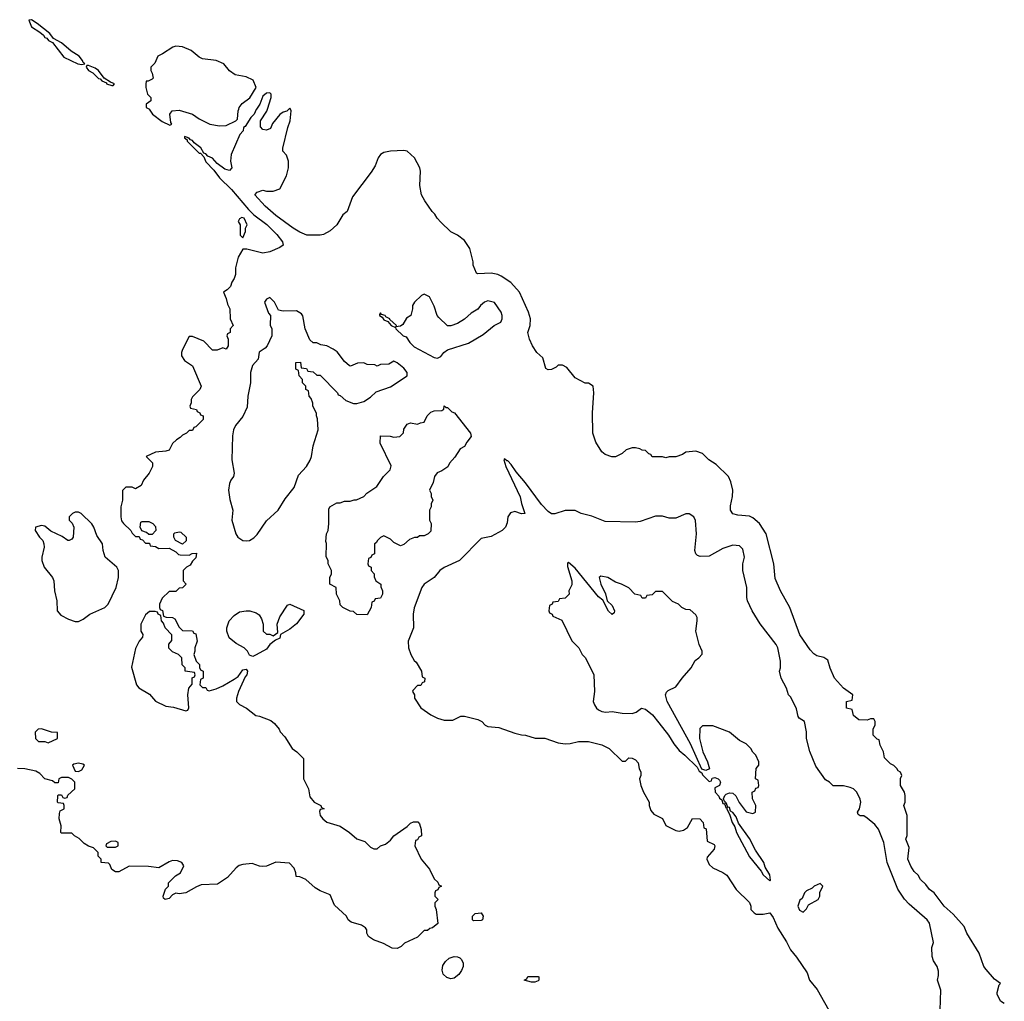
# Model space of a CAD drawing. Header units: inches. Extents: x 2792272 to 2951639, y 860504 to 1033803.
# Tile 110 of 209: x 2884240 to 2890108, y 974684 to 980533. Entities that reach past the tile are written whole.
import ezdxf

# ---------------------------------------------------------------- set-up
doc = ezdxf.new("R2010")
doc.units = ezdxf.units.IN
doc.header["$MEASUREMENT"] = 0
for name, color, linetype in [('C8987', 7, 'Continuous'), ('C8988', 7, 'Continuous'), ('C8997', 7, 'Continuous')]:
    doc.layers.add(name, color=color, linetype=linetype)

msp = doc.modelspace()

# ---------------------------------------------------------------- linework, layer by layer
at = {"layer": 'C8987', "color": 4}
for points, elevation in [([(2885651.4, 980000), (2885650, 979998), (2885638, 979970), (2885618, 979950), (2885583.6, 979896.4), (2885574, 979890), (2885572, 979870), (2885551.1, 979848.9), (2885501, 979730), (2885496, 979690), (2885504.7, 979650), (2885490, 979635.3), (2885462.7, 979642.7), (2885417.2, 979677.2), (2885390, 979708.7), (2885360.9, 979720.9), (2885350, 979734), (2885338, 979738), (2885319, 979770), (2885279, 979799), (2885270, 979812.7), (2885257.2, 979817.2), (2885250, 979828), (2885246, 979826), (2885246, 979830), (2885222, 979838), (2885222, 979830), (2885238, 979818), (2885238, 979810), (2885310, 979738), (2885316.9, 979736.9), (2885336.9, 979716.9), (2885350, 979686), (2885397.3, 979637.3), (2885431.3, 979590), (2885501.4, 979521.4), (2885603, 979403), (2885636, 979370), (2885712.7, 979312.7), (2885772.4, 979252.4), (2885805.5, 979210), (2885810.5, 979190), (2885790, 979175.1), (2885730, 979149.2), (2885690, 979141.2), (2885594, 979166), (2885570, 979166), (2885542, 979118), (2885526.4, 979053.6), (2885525.4, 979014.6), (2885518, 978990), (2885504.7, 978970), (2885496, 978944), (2885476.9, 978923.1), (2885454, 978910), (2885471.1, 978871.1), (2885478, 978838), (2885492, 978810), (2885494, 978750), (2885511.3, 978710), (2885494, 978690), (2885494, 978670), (2885478, 978662), (2885474, 978650), (2885482, 978630), (2885482, 978590), (2885471.1, 978568.9), (2885450, 978578), (2885416.9, 978563.1), (2885390, 978564), (2885338, 978618), (2885270, 978646), (2885250, 978646), (2885210, 978568), (2885204, 978550), (2885204, 978530), (2885222, 978502), (2885270.7, 978470.7), (2885322, 978350), (2885314, 978330), (2885270, 978286), (2885262, 978270), (2885262, 978250), (2885254, 978230), (2885258, 978218), (2885294, 978210), (2885298, 978198), (2885314, 978190), (2885318, 978178), (2885332.7, 978172.7), (2885334, 978150), (2885290, 978106), (2885278, 978102), (2885270, 978086), (2885250, 978086), (2885234, 978070), (2885210, 978058), (2885196.9, 978043.1), (2885174, 978030), (2885151.6, 978008.4), (2885131.3, 977968.7), (2885110, 977962), (2885050, 977955.3), (2884994, 977930), (2885031.6, 977891.6), (2885031.3, 977870), (2885011.3, 977830), (2884978, 977790), (2884963.6, 977756.4), (2884930, 977738), (2884910, 977748), (2884872.7, 977747.3), (2884852.7, 977727.3), (2884852, 977670), (2884842, 977630), (2884842.8, 977570), (2884847.5, 977547.5), (2884858, 977530), (2884902, 977490), (2884910, 977474), (2884930, 977454), (2884952.7, 977452.7), (2884958, 977438), (2884972.7, 977432.7), (2884990, 977414), (2885012.7, 977412.7), (2885018, 977398), (2885050, 977394), (2885070, 977382), (2885130, 977384.7), (2885170, 977362), (2885186, 977346), (2885196.4, 977343.6), (2885250, 977342), (2885268.4, 977351.6), (2885294, 977354), (2885290, 977326), (2885270, 977306), (2885256.9, 977283.1), (2885234, 977270), (2885214, 977250), (2885214, 977190), (2885232, 977170), (2885210, 977148), (2885190, 977146), (2885170, 977126), (2885130, 977126), (2885090, 977086), (2885074, 977050), (2885074, 977030), (2885078, 977018), (2885091.6, 977011.6), (2885098, 976978), (2885112.7, 976972.7), (2885151.1, 976971.1), (2885163.6, 976963.6), (2885190, 976914), (2885210, 976894), (2885270, 976892), (2885278, 976878), (2885290, 976874), (2885298, 976830), (2885284.7, 976790), (2885284.7, 976770), (2885278, 976750), (2885291.1, 976711.1), (2885311.3, 976690), (2885312, 976672), (2885318, 976658), (2885334, 976650), (2885334, 976610), (2885318, 976602), (2885314, 976570), (2885330, 976554), (2885350, 976554), (2885358, 976538), (2885370, 976534), (2885410, 976546), (2885450, 976562.8), (2885517.5, 976602.5), (2885541.2, 976618.8), (2885570, 976658), (2885590, 976662), (2885598, 976650), (2885594, 976630), (2885583.5, 976616.5), (2885544, 976530), (2885531.3, 976490), (2885532, 976470), (2885550, 976452), (2885590.9, 976430.9), (2885646.4, 976386.4), (2885670, 976382), (2885736, 976356), (2885758.8, 976338.8), (2885785.4, 976305.4), (2885792, 976290), (2885819.8, 976259.8), (2885864.7, 976190), (2885892, 976170), (2885930.9, 976130.9), (2885932, 976010), (2885961, 975950), (2885970, 975902), (2885994, 975870), (2886034, 975850), (2886038, 975838), (2886054, 975830), (2886030, 975826), (2886026, 975814), (2886031.3, 975790), (2886046.8, 975770), (2886070, 975751.3), (2886150, 975727.3), (2886206, 975690), (2886250, 975652), (2886296, 975636), (2886330, 975602), (2886350, 975591.3), (2886370, 975591.3), (2886389.4, 975610.6), (2886419.5, 975620.5), (2886450, 975644.7), (2886469.4, 975670.6), (2886550, 975724.7), (2886570, 975746), (2886587, 975753), (2886613.4, 975753.4), (2886622, 975742), (2886632.7, 975707.3), (2886634, 975670), (2886618, 975662), (2886610, 975646), (2886598, 975642), (2886594, 975610), (2886632, 975530), (2886682, 975470), (2886710, 975414), (2886732.7, 975392.7), (2886738, 975378), (2886754, 975370), (2886738, 975362), (2886732.7, 975347.3), (2886718, 975342), (2886714, 975330), (2886714, 975310), (2886734, 975290), (2886714, 975270), (2886714, 975250), (2886722, 975230), (2886732.7, 975147.3), (2886699.6, 975120.4), (2886683.6, 975116.4), (2886670, 975106), (2886650, 975106), (2886610, 975066), (2886534, 975030), (2886514, 975010), (2886490, 974998), (2886460.4, 975000.4), (2886408.9, 975028.9), (2886349.3, 975049.3), (2886318, 975070), (2886308.7, 975090), (2886308, 975110), (2886300.4, 975120.4), (2886276.5, 975136.5), (2886214.6, 975154.6), (2886198, 975170), (2886188, 975190), (2886116.4, 975256.4), (2886090, 975318), (2886030, 975342), (2886000.2, 975360.2), (2885946, 975410), (2885910, 975426), (2885887.3, 975427.3), (2885886, 975450), (2885876.4, 975476.4), (2885847.3, 975507.3), (2885766.4, 975513.6), (2885710, 975488), (2885690, 975486), (2885670, 975488), (2885625.2, 975505.2), (2885570, 975499.3), (2885548.1, 975491.9), (2885530, 975479), (2885478, 975422), (2885418, 975382), (2885322.5, 975377.5), (2885293.7, 975366.3), (2885230, 975329), (2885190, 975324), (2885170, 975328.7), (2885150, 975318), (2885130, 975295.3), (2885106, 975290), (2885098, 975298), (2885095.3, 975310), (2885108.4, 975351.6), (2885126, 975370), (2885126, 975390), (2885168.7, 975431.3), (2885198, 975450), (2885218, 975490), (2885206, 975510), (2885180.4, 975520.4), (2885150, 975522), (2885130, 975515.3), (2885070, 975478), (2885007.3, 975487.3), (2884891.6, 975488.4), (2884830, 975455.3), (2884810, 975455.3), (2884788.9, 975468.9), (2884778, 975498), (2884770, 975506), (2884726, 975510), (2884726, 975530), (2884708.4, 975548.4), (2884708, 975570), (2884679, 975599), (2884650, 975608.7), (2884624.7, 975624.7), (2884594.6, 975654.6), (2884566, 975670), (2884550, 975686), (2884490, 975686), (2884486, 975690), (2884488, 975730), (2884475.3, 975770), (2884476.4, 975803.6), (2884482, 975818), (2884506, 975830), (2884506, 975850), (2884502, 975862), (2884470, 975866), (2884466, 975870), (2884467.3, 975907.3), (2884470, 975914), (2884490, 975914), (2884498, 975898), (2884510, 975894), (2884522, 975898), (2884527.3, 975912.7), (2884568, 975950), (2884568, 975990), (2884550, 976008), (2884530, 976018), (2884490, 976018), (2884474, 976010), (2884470, 975986), (2884450, 975986), (2884436.4, 975996.4), (2884389.1, 976009.1), (2884360.4, 976040.4), (2884335.3, 976055.3), (2884270, 976068), (2884226, 976070)], 4), ([(2885011.3, 980000), (2885031.3, 979970), (2885090, 979927.3), (2885135.3, 979904.7), (2885146, 979910), (2885140.2, 979920.2), (2885134, 979970), (2885149.4, 979990.6), (2885190, 979994), (2885270.7, 979970.7), (2885310, 979942), (2885374, 979910), (2885430, 979901), (2885470, 979902), (2885528.9, 979931.1), (2885539, 979941), (2885542, 979990), (2885545.3, 980000)], 4), ([(2890000, 974873.7), (2889986, 974890), (2889959, 974970), (2889885.2, 975090), (2889869, 975130), (2889802.5, 975202.5), (2889749, 975250), (2889689.2, 975329.2), (2889662, 975350), (2889640.2, 975380.2), (2889608.7, 975410), (2889594.6, 975434.6), (2889570, 975458), (2889550, 975488), (2889534, 975530), (2889540.4, 975600.4), (2889522, 975650), (2889528.9, 975671.1), (2889528.7, 975790), (2889509, 975850), (2889518, 975870), (2889518, 975910), (2889514, 975930), (2889489.2, 975970), (2889489, 976011), (2889498, 976030), (2889488.4, 976048.4), (2889476.4, 976056.4), (2889468, 976070), (2889450, 976088), (2889430, 976098), (2889394.6, 976134.6), (2889388, 976170), (2889368, 976210), (2889362, 976242), (2889350, 976246), (2889326, 976270), (2889327.3, 976307.3), (2889338, 976330), (2889338, 976350), (2889330, 976366), (2889310, 976366), (2889290, 976358), (2889240.4, 976360.4), (2889210, 976386), (2889202, 976422), (2889168, 976430), (2889168, 976470), (2889202, 976478), (2889206, 976510), (2889148.9, 976548.9), (2889095.3, 976610), (2889069.4, 976669.4), (2889056, 976716), (2889032.9, 976732.9), (2888990, 976742), (2888973.6, 976753.6), (2888950, 976778), (2888890, 976868), (2888829, 977030), (2888774, 977130), (2888743.2, 977203.2), (2888734, 977290), (2888689, 977470), (2888649, 977530), (2888610, 977564), (2888590, 977574), (2888520.2, 977580.2), (2888490, 977588.7), (2888475.3, 977610), (2888476.4, 977636.4), (2888489.1, 977690.9), (2888489.2, 977730), (2888478.6, 977778.6), (2888464, 977810), (2888390, 977882), (2888348, 977910), (2888310, 977948), (2888270, 977962), (2888210, 977955.3), (2888190, 977942), (2888151.1, 977928.9), (2888110, 977928.7), (2888090, 977922), (2888070, 977928), (2888008.4, 977928.4), (2888002, 977942), (2887990, 977946), (2887970, 977966), (2887950, 977968), (2887936.4, 977976.4), (2887910, 977982), (2887890, 977982), (2887854, 977970), (2887830, 977948), (2887790, 977928.7), (2887768.9, 977928.9), (2887730, 977942), (2887710, 977958), (2887674.6, 978014.6), (2887655.3, 978070), (2887654, 978190), (2887662, 978310), (2887658, 978350), (2887630, 978368), (2887610, 978368), (2887550, 978398), (2887500.4, 978460.4), (2887475.3, 978475.3), (2887450, 978474), (2887437.5, 978462.5), (2887410, 978449.4), (2887390, 978447), (2887375.5, 978455.5), (2887358, 978518), (2887322, 978550), (2887295.3, 978590), (2887279, 978630), (2887269, 978670), (2887282, 978710), (2887284, 978750), (2887273.2, 978790), (2887219, 978910), (2887166.8, 978966.8), (2887110, 979005.2), (2887090, 979014), (2887050, 979022), (2886970, 979018), (2886963.1, 979023.1), (2886942, 979070), (2886942, 979090), (2886922, 979170), (2886890, 979218), (2886850, 979248.7), (2886808.9, 979268.9), (2886750, 979326), (2886728, 979350), (2886714.6, 979374.6), (2886698, 979390), (2886654.6, 979454.6), (2886635.3, 979490), (2886625.6, 979545.6), (2886629.2, 979630), (2886625.2, 979650), (2886593.2, 979710), (2886550, 979749.2), (2886530, 979753.2), (2886450, 979749.3), (2886410, 979741.2), (2886390, 979729.2), (2886376.3, 979710), (2886357.6, 979662.4), (2886334.6, 979625.4), (2886222.5, 979477.5), (2886191, 979390), (2886166, 979370), (2886131, 979310), (2886090, 979274), (2886050, 979254), (2886030, 979249.2), (2885951.1, 979248.9), (2885910, 979266.6), (2885870, 979291.8), (2885766.5, 979366.5), (2885702, 979422), (2885642, 979490), (2885654.6, 979505.4), (2885690, 979518), (2885711.6, 979511.6), (2885750, 979511.3), (2885790, 979526), (2885830, 979602), (2885842, 979650), (2885842, 979690), (2885830, 979726), (2885808, 979750), (2885808.4, 979768.4), (2885837.2, 979890), (2885852.3, 979930), (2885858, 979990), (2885853, 980000)], 4), ([(2885844, 980000), (2885832, 979988), (2885810, 979982), (2885790, 979968), (2885746.4, 979913.6), (2885734.8, 979885.2), (2885710, 979875.3), (2885690, 979878), (2885675.3, 979895.3), (2885675.3, 979930), (2885712.9, 979987.1), (2885717, 980000)], 4), ([(2889726, 974630), (2889729.1, 974749.1), (2889709, 974810), (2889716.4, 974836.4), (2889716.4, 974863.6), (2889708, 974890), (2889685.2, 974925.2), (2889679, 974950), (2889676.4, 975003.6), (2889686, 975034), (2889661.2, 975150), (2889649, 975170), (2889541.5, 975261.5), (2889512.7, 975292.7), (2889472.5, 975352.5), (2889409.3, 975510), (2889389.2, 975630), (2889359, 975710), (2889336.5, 975736.5), (2889290, 975775.3), (2889270, 975788.7), (2889248.9, 975788.9), (2889236.4, 975796.4), (2889234, 975810), (2889245.2, 975830), (2889253.2, 975870), (2889249.1, 975889.1), (2889228.9, 975928.9), (2889208.9, 975948.9), (2889190, 975958), (2889150, 975968), (2889088.4, 975968.4), (2889066, 975990), (2889043.1, 976003.1), (2888985.6, 976085.6), (2888948.7, 976171.3), (2888929, 976250), (2888928.9, 976288.9), (2888918, 976350), (2888886, 976370), (2888880.4, 976380.4), (2888870, 976426), (2888836, 976496), (2888822, 976510), (2888809, 976550), (2888779, 976610), (2888769, 976650), (2888774, 976670), (2888774, 976710), (2888759, 976790), (2888749, 976810), (2888652.9, 976932.9), (2888605.2, 977010), (2888577.2, 977070), (2888573.2, 977090), (2888574, 977150), (2888549, 977250), (2888549.1, 977290.9), (2888559, 977330), (2888550, 977378), (2888530, 977398), (2888490, 977402), (2888430, 977382), (2888350, 977335.3), (2888294.6, 977334.6), (2888280.2, 977340.2), (2888268.7, 977350), (2888264, 977370), (2888274, 977470), (2888268.4, 977548.4), (2888258, 977570), (2888230, 977588), (2888210, 977588), (2888150, 977562), (2888110, 977562), (2888070, 977575.3), (2888030, 977575.3), (2887936.9, 977543.1), (2887910, 977539), (2887730, 977542), (2887650, 977574), (2887586, 977590), (2887550, 977608), (2887490, 977608), (2887430, 977588.7), (2887410, 977589.2), (2887390, 977602.7), (2887350, 977643.7), (2887253.7, 977773.7), (2887198.6, 977838.6), (2887170, 977882.7), (2887150, 977905.2), (2887144, 977904), (2887130, 977915.3), (2887126, 977910), (2887137.3, 977870), (2887222.4, 977690), (2887230.4, 977650.4), (2887251, 977590), (2887230, 977589.2), (2887190, 977602.7), (2887164.9, 977595.1), (2887148.5, 977571.5), (2887144.5, 977535.5), (2887134.8, 977510), (2887116, 977490), (2887050, 977454), (2886990, 977442), (2886862, 977310), (2886770.7, 977269.3), (2886744.7, 977250), (2886710, 977208.7), (2886651.3, 977170), (2886636, 977150), (2886590.7, 977029.3), (2886584, 976990), (2886586, 976910), (2886556, 976830), (2886558, 976790), (2886571.1, 976751.1), (2886590, 976714), (2886603.6, 976703.6), (2886634, 976650), (2886638, 976618), (2886654, 976610), (2886652.7, 976587.3), (2886638, 976582), (2886630, 976566), (2886610, 976566), (2886583.6, 976536.4), (2886582, 976530), (2886592, 976510), (2886592, 976490), (2886631.6, 976431.6), (2886690, 976391.3), (2886730.9, 976370.9), (2886770, 976358), (2886820.4, 976359.6), (2886870, 976382), (2886890, 976382), (2886970, 976362), (2886994, 976350), (2887014, 976330), (2887030, 976322), (2887095.3, 976315.3), (2887190, 976281), (2887230, 976271), (2887254, 976270), (2887311.6, 976251.6), (2887370, 976251), (2887450, 976224.7), (2887490, 976218), (2887520.4, 976219.6), (2887570, 976231.3), (2887630, 976231), (2887710, 976211.3), (2887754, 976190), (2887830, 976114), (2887850, 976114), (2887870, 976134), (2887890, 976132), (2887910, 976122), (2887925.4, 976105.4), (2887931.3, 976070), (2887942, 976050), (2887942, 976030), (2887934, 976010), (2887942, 975970), (2887958, 975930), (2887990.7, 975870.7), (2887991.3, 975850), (2888001, 975821), (2888019.6, 975799.6), (2888070, 975772), (2888091.6, 975731.6), (2888150, 975702), (2888170, 975698), (2888196.4, 975703.6), (2888220.4, 975719.6), (2888250, 975772), (2888294, 975770), (2888314, 975750), (2888318, 975718), (2888331.6, 975711.6), (2888338, 975638), (2888378, 975618), (2888382, 975610), (2888378, 975590), (2888338, 975542), (2888336, 975530), (2888350, 975498), (2888370, 975478.8), (2888430.7, 975450.7), (2888454.4, 975434.4), (2888510.7, 975350.7), (2888590, 975272), (2888598, 975250), (2888598, 975230), (2888618, 975210), (2888630, 975202.8), (2888670, 975202.8), (2888710, 975211), (2888730, 975182), (2888758.8, 975118.8), (2888810, 975038), (2888834, 974990), (2888870, 974947.3), (2888933.1, 974853.1), (2888947.3, 974810), (2888993.4, 974753.4), (2889079.9, 974599.9)], 8)]:
    msp.add_lwpolyline(points, dxfattribs=dict(at, elevation=elevation))
for points, elevation in [([(2885564.7, 979355.3), (2885550, 979346), (2885542, 979330), (2885554, 979310), (2885554, 979250), (2885570, 979234), (2885586, 979270), (2885586, 979290), (2885595.3, 979310), (2885578, 979350)], 4), ([(2885730, 978878), (2885710, 978868), (2885698, 978850), (2885723.6, 978783.6), (2885734, 978770), (2885732.7, 978712.7), (2885742, 978690), (2885742, 978650), (2885714, 978590), (2885703.6, 978576.4), (2885667.5, 978552.5), (2885662, 978510), (2885627.1, 978472.9), (2885616, 978430), (2885614.8, 978370), (2885598.8, 978290), (2885595.9, 978224.1), (2885570.5, 978169.5), (2885525.2, 978114.8), (2885514.8, 978090), (2885507.5, 978052.5), (2885504, 977910), (2885518.8, 977830), (2885514.8, 977810), (2885498.8, 977790), (2885490.7, 977770), (2885484.9, 977730), (2885493.2, 977673.2), (2885510.7, 977610), (2885504, 977550), (2885528.2, 977470), (2885540.5, 977450), (2885570, 977430.4), (2885590, 977427), (2885610, 977430.4), (2885635.5, 977444.5), (2885654.6, 977465.4), (2885710, 977547.3), (2885780.9, 977610), (2885821.2, 977678.8), (2885874.8, 977745.2), (2885901.5, 977818.5), (2885950, 977871.3), (2885971.9, 977908.1), (2885979.3, 977930), (2885990, 977994), (2886019, 978090), (2886015.3, 978155.3), (2886008, 978172), (2886008, 978188), (2885988, 978230), (2885987.3, 978247.3), (2885976.4, 978276.4), (2885966, 978290), (2885962, 978322), (2885946, 978330), (2885946, 978350), (2885926, 978370), (2885926, 978390), (2885906, 978410), (2885902, 978442), (2885886, 978450), (2885886, 978490), (2885912.7, 978492.7), (2885918, 978458), (2885950, 978454), (2885958, 978438), (2885990, 978434), (2886010, 978414), (2886030, 978414), (2886134, 978310), (2886138, 978298), (2886150, 978294), (2886183.6, 978263.6), (2886230, 978246), (2886250, 978246), (2886290, 978258), (2886330, 978284.7), (2886364.7, 978315.3), (2886450, 978344.7), (2886548.7, 978411.3), (2886549, 978430), (2886530, 978456), (2886490, 978488.7), (2886470, 978498), (2886439.6, 978480.4), (2886390, 978478), (2886370, 978468), (2886356.4, 978476.4), (2886310, 978478), (2886290, 978488), (2886252.7, 978487.3), (2886211.6, 978468.4), (2886206, 978470), (2886176.4, 978496.4), (2886132.9, 978552.9), (2886108, 978570), (2886070, 978588.7), (2886035.3, 978595.3), (2886010, 978608), (2885988.4, 978608.4), (2885970, 978626), (2885942, 978690), (2885928.4, 978768.4), (2885920.4, 978780.4), (2885890, 978798), (2885810, 978795.3), (2885782, 978802), (2885758, 978850)], 8), ([(2886650, 978898), (2886634, 978890), (2886592, 978850), (2886582, 978830), (2886582, 978810), (2886572, 978770), (2886545.4, 978754.6), (2886523.6, 978716.4), (2886510, 978706), (2886482, 978702), (2886486, 978710), (2886446, 978746), (2886446, 978750), (2886422, 978762), (2886418, 978770), (2886396.4, 978776.4), (2886390, 978786), (2886383.6, 978776.4), (2886384.7, 978770), (2886399.8, 978759.8), (2886410, 978744.7), (2886434, 978734), (2886454, 978710), (2886479.6, 978699.6), (2886482, 978690), (2886524.7, 978650), (2886543.6, 978643.6), (2886564.7, 978610), (2886590, 978582.8), (2886710, 978520.7), (2886730, 978516), (2886750, 978526), (2886768.7, 978550), (2886790, 978566), (2886914.2, 978605.8), (2887002, 978658), (2887068, 978710), (2887108, 978730), (2887115.3, 978750), (2887115.3, 978770), (2887108.7, 978790), (2887070, 978848), (2887030, 978857.2), (2887010, 978849), (2886986, 978830), (2886970, 978809), (2886930, 978784), (2886890, 978749), (2886850, 978722), (2886810, 978708.7), (2886789.1, 978709.1), (2886738, 978758), (2886728.7, 978770), (2886710, 978826), (2886682, 978882)], 8), ([(2886782, 978222), (2886790, 978222), (2886816.3, 978196.3), (2886830.6, 978190), (2886927.3, 978070), (2886930.4, 978049.6), (2886904, 978016), (2886890.8, 977989.2), (2886864.9, 977975.1), (2886833.7, 977926.3), (2886801, 977890), (2886790.9, 977869.1), (2886755.3, 977844.7), (2886727.1, 977832.9), (2886711.3, 977810), (2886704, 977776), (2886682, 977730), (2886692, 977710), (2886692.7, 977692.7), (2886702, 977670), (2886692.7, 977647.3), (2886692, 977630), (2886682, 977610), (2886682, 977550), (2886692, 977530), (2886690, 977486), (2886674, 977470), (2886650, 977458), (2886622, 977458), (2886611.6, 977448.4), (2886592.7, 977447.3), (2886563.6, 977436.4), (2886530, 977406), (2886510, 977398), (2886470, 977418), (2886450, 977438), (2886410, 977458), (2886390, 977448), (2886372, 977430), (2886364.7, 977415.3), (2886354, 977410), (2886354, 977350), (2886338, 977342), (2886332.7, 977327.3), (2886318, 977322), (2886314, 977290), (2886318, 977278), (2886334, 977270), (2886334, 977250), (2886351.6, 977231.6), (2886352.7, 977212.7), (2886362, 977190), (2886392, 977170), (2886392.7, 977152.7), (2886402, 977130), (2886402, 977110), (2886390, 977086), (2886358, 977082), (2886352.7, 977067.3), (2886338, 977062), (2886334, 977030), (2886310, 976986), (2886250, 976988), (2886230, 977006), (2886210, 977008), (2886166, 977030), (2886150, 977046), (2886148, 977070), (2886128, 977110), (2886126, 977150), (2886088.4, 977168.4), (2886088.7, 977210), (2886098, 977230), (2886098, 977250), (2886078, 977290), (2886078, 977310), (2886067.3, 977332.7), (2886068, 977412), (2886064, 977424), (2886068, 977470), (2886078, 977490), (2886082, 977530), (2886083.1, 977616.9), (2886088.9, 977631.1), (2886130, 977654), (2886150, 977654), (2886176.4, 977663.6), (2886210, 977664.7), (2886232.7, 977672.7), (2886247.3, 977672.7), (2886290, 977692), (2886308.9, 977711.1), (2886368.4, 977751.6), (2886408, 977810), (2886448, 977850), (2886454.6, 977874.6), (2886388, 978010), (2886390, 978054), (2886448.4, 978051.6), (2886470, 978044.7), (2886506, 978050), (2886528, 978072), (2886530, 978094), (2886550, 978122), (2886570, 978131.3), (2886610, 978122), (2886628.4, 978131.6), (2886650, 978134), (2886668.4, 978171.6), (2886690, 978194), (2886710, 978202), (2886756.4, 978203.6), (2886767.3, 978212.7), (2886770, 978232)], 4), ([(2884590, 977598), (2884570, 977598), (2884554, 977590), (2884534, 977570), (2884534, 977550), (2884552.7, 977532.7), (2884562, 977510), (2884558, 977450), (2884550, 977438), (2884534, 977430), (2884526, 977430), (2884492.9, 977452.9), (2884424.7, 977484.7), (2884390, 977515.3), (2884370, 977518), (2884334, 977510), (2884332, 977490), (2884358, 977450), (2884378, 977430), (2884384.7, 977410), (2884386, 977390), (2884371, 977330), (2884371, 977310), (2884386.8, 977270), (2884436, 977210), (2884444, 977190), (2884447.3, 977130), (2884462, 977070), (2884464, 977010), (2884484.9, 976984.9), (2884530, 976960.5), (2884570, 976947.7), (2884590, 976947.3), (2884618.6, 976961.4), (2884658, 976990), (2884748, 977030), (2884768, 977050), (2884815.3, 977150), (2884828, 977210), (2884828, 977250), (2884818, 977270), (2884749.3, 977329.3), (2884737.2, 977370), (2884734, 977410), (2884699, 977459), (2884682, 977510), (2884670, 977528), (2884606, 977590)], 4), ([(2885010, 977466), (2884996.4, 977476.4), (2884967.3, 977487.3), (2884958, 977510), (2884962, 977538), (2884970, 977542), (2885010, 977542), (2885034, 977530), (2885050, 977514), (2885051.6, 977488.4), (2885030, 977466)], 4), ([(2885210, 977408), (2885168, 977430), (2885158, 977450), (2885158, 977470), (2885164.7, 977475.3), (2885190, 977482), (2885199.6, 977479.6), (2885232, 977450), (2885232.7, 977427.3)], 4), ([(2887510, 977298), (2887504.7, 977295.3), (2887504.7, 977275.3), (2887530.8, 977190), (2887530, 977166), (2887512, 977130), (2887514, 977110), (2887490, 977086), (2887458, 977082), (2887450, 977066), (2887418, 977062), (2887414, 977050), (2887398, 977042), (2887394, 977010), (2887398, 976998), (2887414, 976990), (2887418, 976978), (2887470, 976954), (2887531.1, 976831.1), (2887572, 976790), (2887592, 976750), (2887612, 976730), (2887662, 976630), (2887664.7, 976530), (2887658, 976470), (2887664.7, 976450), (2887678, 976430), (2887690, 976421), (2887710, 976411), (2887733.6, 976406.4), (2887770, 976411), (2887830, 976401), (2887890, 976398), (2887913.6, 976406.4), (2887946, 976430), (2887970, 976424.7), (2888010.8, 976390), (2888050, 976342.8), (2888107.3, 976270), (2888138, 976218), (2888170, 976178), (2888204.7, 976150), (2888278, 976078), (2888290, 976054), (2888304.7, 976044.7), (2888310, 976034), (2888350, 975994), (2888362, 975998), (2888367.3, 976012.7), (2888383.1, 976016.9), (2888402, 976010), (2888410, 976002), (2888416, 975990), (2888411.3, 975970), (2888383.6, 975956.4), (2888384.7, 975930), (2888406, 975906), (2888410, 975894), (2888423.6, 975883.6), (2888430, 975862), (2888439.6, 975859.6), (2888450, 975834), (2888458, 975838), (2888454, 975830), (2888472.7, 975792.7), (2888486, 975750), (2888502.8, 975722.8), (2888511.3, 975690), (2888590, 975544.7), (2888658.5, 975458.5), (2888670, 975438), (2888710, 975402), (2888714, 975406), (2888710, 975438), (2888683.7, 975483.7), (2888674, 975510), (2888624.5, 975584.5), (2888590, 975654), (2888524.7, 975744.7), (2888510, 975782), (2888490, 975808), (2888476.4, 975816.4), (2888470, 975838), (2888460.4, 975840.4), (2888450, 975866), (2888442, 975862), (2888446, 975870), (2888438, 975878), (2888435.3, 975890), (2888442, 975910), (2888450, 975918), (2888470, 975926), (2888490, 975924.7), (2888507.1, 975907.1), (2888527.5, 975867.5), (2888570, 975812), (2888610, 975802), (2888626, 975810), (2888628, 975850), (2888608, 975890), (2888606, 975930), (2888622, 975938), (2888627.3, 975952.7), (2888642, 975958), (2888646, 975970), (2888642, 976002), (2888626, 976010), (2888628.4, 976071.6), (2888646, 976090), (2888646, 976110), (2888628, 976150), (2888609.1, 976169.1), (2888598, 976190), (2888570, 976218), (2888530, 976238), (2888470, 976288), (2888370, 976326), (2888310, 976326), (2888294, 976310), (2888292, 976250), (2888311, 976170), (2888338.8, 976110), (2888351.1, 976068.9), (2888330, 976058), (2888306, 976066), (2888237.5, 976217.5), (2888098, 976470), (2888089.2, 976510), (2888094.6, 976525.4), (2888104.7, 976535.3), (2888150, 976558), (2888188.7, 976610), (2888242, 976670), (2888266, 976714), (2888288, 976730), (2888307.3, 976752.7), (2888308, 976770), (2888288.9, 976808.9), (2888268.7, 976890), (2888278, 976950), (2888278, 976970), (2888270, 976986), (2888236.4, 977016.4), (2888210, 977018), (2888186, 977030), (2888166, 977050), (2888130, 977066), (2888070, 977126), (2888030, 977126), (2888010, 977106), (2887978, 977102), (2887970, 977086), (2887950, 977086), (2887942, 977102), (2887906, 977110), (2887870, 977148), (2887826, 977170), (2887790, 977182), (2887746, 977210), (2887703.6, 977216.4), (2887694, 977210), (2887702.8, 977170), (2887730.8, 977110.8), (2887742, 977070), (2887770, 977042), (2887784.7, 977010), (2887782, 976998), (2887770, 976988.7), (2887750, 977008.7), (2887714.6, 977074.6), (2887690, 977094), (2887550, 977264)], 12), ([(2885630, 976738), (2885610, 976746), (2885598, 976770), (2885578, 976790), (2885530, 976815.3), (2885488.7, 976850), (2885474, 976890), (2885474, 976910), (2885488.7, 976950), (2885518, 976982), (2885550, 977004.7), (2885590, 977011.3), (2885611.1, 977011.1), (2885650, 976998), (2885666.4, 976986.4), (2885682, 976962), (2885691.3, 976930), (2885692, 976890), (2885710, 976872), (2885731.3, 976871.3), (2885750, 976862), (2885778, 976882), (2885775.3, 976930), (2885790, 976974), (2885836.4, 977043.6), (2885850, 977051), (2885932.7, 977012.7), (2885934, 976990), (2885890, 976932.7), (2885850, 976902), (2885794, 976870), (2885790, 976848), (2885764.7, 976835.3), (2885730.8, 976809.2), (2885710, 976782), (2885650, 976748)], 4), ([(2885047.3, 977007.3), (2885012.7, 977007.3), (2884990, 976986), (2884962, 976930), (2884962, 976890), (2884974, 976870), (2884972.7, 976852.7), (2884952, 976830), (2884930, 976786), (2884905.4, 976674.6), (2884936, 976570), (2884950.7, 976550.7), (2885014, 976514), (2885050, 976472), (2885110, 976442), (2885156.9, 976436.9), (2885230, 976414), (2885242, 976418), (2885247.3, 976432.7), (2885242, 976510), (2885248, 976550), (2885267.3, 976572.7), (2885268, 976612), (2885282, 976618), (2885286, 976630), (2885282, 976642), (2885226, 976650), (2885226, 976670), (2885208.4, 976688.4), (2885206, 976730), (2885186, 976750), (2885150, 976766), (2885128.4, 976788.4), (2885128.4, 976811.6), (2885147.3, 976832.7), (2885147.3, 976867.3), (2885106, 976910), (2885096.4, 976936.4), (2885086, 976950), (2885082, 976982), (2885066, 976990), (2885062, 977002)], 4), ([(2884370, 976308), (2884350, 976306), (2884332.7, 976287.3), (2884334, 976250), (2884352.7, 976232.7), (2884390, 976232), (2884410, 976224.7), (2884466, 976250), (2884466, 976286), (2884430, 976288)], 4), ([(2884590, 976102), (2884563.6, 976096.4), (2884554, 976090), (2884570, 976054), (2884590, 976052), (2884610, 976062), (2884626, 976090), (2884616.4, 976096.4)], 4), ([(2884810, 975638), (2884783.6, 975636.4), (2884758, 975622), (2884754, 975610), (2884762, 975602), (2884810, 975602), (2884826, 975610), (2884826, 975630)], 4), ([(2889010, 975386), (2888974, 975370), (2888962, 975358), (2888930, 975342), (2888918, 975330), (2888903.6, 975296.4), (2888890, 975286), (2888878, 975250), (2888887.1, 975227.1), (2888910, 975214), (2888930, 975234), (2888942, 975258), (2888998, 975290), (2889008, 975310), (2889008, 975332), (2889026, 975370)], 12), ([(2886944, 975164), (2886938, 975170), (2886938, 975190), (2886954, 975206), (2886990, 975210.8), (2887002.8, 975190), (2886998, 975170), (2886990, 975166)], 4), ([(2886810, 974818.2), (2886785.1, 974825.1), (2886764.7, 974844.7), (2886757.4, 974870), (2886762.4, 974897.6), (2886778.5, 974921.5), (2886800.2, 974939.8), (2886830, 974951.4), (2886850, 974949.2), (2886862.3, 974942.3), (2886872.6, 974932.6), (2886882.6, 974910), (2886882.6, 974890), (2886873.7, 974866.3), (2886857.4, 974842.6), (2886830, 974822.3)], 4), ([(2887290, 974798), (2887246, 974810), (2887262, 974818), (2887268.4, 974831.6), (2887330, 974832), (2887334, 974830), (2887334, 974810), (2887330, 974806), (2887310, 974798)], 4)]:
    msp.add_lwpolyline(points, close=True, dxfattribs=dict(at, elevation=elevation))
at = {"layer": 'C8988', "color": 4, "elevation": 4}
for points in [[(2884310, 980533.2), (2884294, 980530), (2884311, 980490), (2884359.3, 980459.3), (2884381.4, 980441.4), (2884390, 980428), (2884402.5, 980422.5), (2884411.3, 980410), (2884436.3, 980396.3), (2884503, 980310), (2884587.3, 980270), (2884610, 980265.5), (2884628, 980270), (2884618, 980278), (2884615.1, 980290), (2884595.2, 980315.2), (2884546.2, 980346.2), (2884490, 980394.5), (2884442, 980422), (2884419, 980450), (2884344, 980510)], [(2884650, 980261.2), (2884640.7, 980259.3), (2884636, 980250), (2884651, 980230), (2884676.4, 980216.4), (2884710, 980183), (2884719.9, 980179.9), (2884730, 980168.2), (2884756.9, 980156.9), (2884758, 980150), (2884790, 980142), (2884798, 980142), (2884806, 980150), (2884780.2, 980160.2), (2884744, 980184), (2884709, 980230), (2884690, 980245.2)]]:
    msp.add_lwpolyline(points, close=True, dxfattribs=at)
for points in [[(2885545.3, 980000), (2885548.7, 980010), (2885566, 980034), (2885612.1, 980067.9), (2885648.7, 980130), (2885632.1, 980172.1), (2885590, 980192.7), (2885524.8, 980204.8), (2885490, 980229), (2885457.2, 980270), (2885410, 980289.5), (2885330, 980300.9), (2885309.6, 980309.7), (2885261.2, 980350), (2885210, 980371.6), (2885170, 980375.1), (2885152, 980370), (2885092, 980330), (2885063.5, 980316.5), (2885045.4, 980274.6), (2885022, 980250), (2885022, 980230), (2885030, 980214), (2885034.8, 980185.2), (2885030, 980178), (2885006, 980166), (2884994, 980166), (2884991.6, 980148.4), (2884991.3, 980130), (2885002, 980090), (2885022, 980070), (2885022, 980050), (2884994, 980030), (2884994, 980010), (2885010, 980002), (2885011.3, 980000)], [(2885717, 980000), (2885739, 980070), (2885738, 980090), (2885730, 980098), (2885710, 980095.3), (2885690, 980078), (2885671, 980029), (2885651.4, 980000)], [(2885853, 980000), (2885850, 980006), (2885844, 980000)]]:
    msp.add_lwpolyline(points, dxfattribs=at)
at = {"layer": 'C8997', "color": 4, "elevation": 4}
msp.add_lwpolyline([(2890108, 974670), (2890085.2, 974685.2), (2890065.6, 974725.6), (2890064.7, 974735.3), (2890078, 974782), (2890086, 974790), (2890050, 974815.3), (2890000, 974873.7)], dxfattribs=at)

doc.saveas('drawing.dxf')
